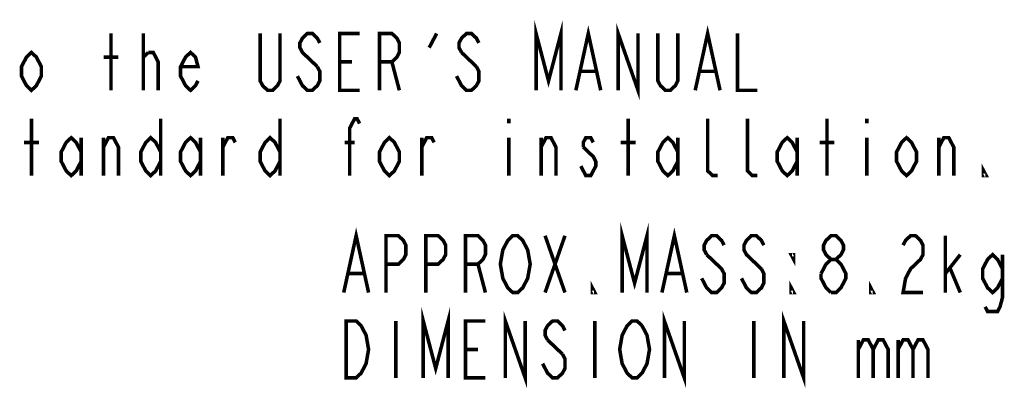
# Model space of a CAD drawing. Header units: millimetres. Extents: x 129 to 1625, y 132 to 1105.
# Tile 20 of 29: x 1403 to 1625, y 132 to 215. Entities that reach past the tile are written whole.
import ezdxf

# ---------------------------------------------------------------- set-up
doc = ezdxf.new("R2010")
doc.units = ezdxf.units.MM
doc.header["$LTSCALE"] = 92.4
doc.layers.add('ALL_NOTE', color=7, linetype='CONTINUOUS')

msp = doc.modelspace()

# ---------------------------------------------------------------- linework, layer by layer
at = {"layer": 'ALL_NOTE', "color": 2, "linetype": 'CONTINUOUS', "const_width": 0.8}
for points in [[(1519.4369, 198.9369), (1519.4369, 211.7369), (1522.2369, 201.0703), (1525.0368, 211.7369), (1525.0368, 198.9369)], [(1528.3968, 198.9369), (1531.1969, 211.7369), (1533.9969, 198.9369)], [(1537.9169, 198.9369), (1537.9169, 211.7369), (1542.3969, 198.9369), (1542.3969, 211.7369)], [(1555.2768, 198.9369), (1558.0769, 211.7369), (1560.8769, 198.9369)], [(1423.6769, 198.9369), (1423.6769, 211.7369)], [(1430.9568, 198.9369), (1430.9568, 211.7369)], [(1461.7569, 211.7369), (1461.7569, 201.0703), (1461.1968, 200.0036), (1460.0769, 198.9369), (1458.9569, 198.9369), (1457.8368, 200.0036), (1457.2769, 201.0703), (1457.2769, 211.7369)], [(1470.7169, 209.6036), (1470.1569, 210.6703), (1469.0369, 211.7369), (1467.9168, 211.7369), (1466.7969, 210.6703), (1466.2368, 209.6036), (1466.2368, 208.5369), (1466.7969, 207.4703), (1470.1569, 204.2702)], [(1479.6768, 198.9369), (1475.1969, 198.9369), (1475.1969, 211.7369), (1479.6768, 211.7369)], [(1484.1569, 198.9369), (1484.1569, 211.7369), (1486.9569, 211.7369), (1488.0768, 210.6703), (1488.6369, 209.6036), (1488.6369, 207.4703), (1488.0768, 206.4036), (1486.9569, 205.3369), (1484.1569, 205.3369)], [(1495.3569, 208.5369), (1497.0369, 211.7369)], [(1506.5568, 209.6036), (1505.9969, 210.6703), (1504.8768, 211.7369), (1503.7569, 211.7369), (1502.6369, 210.6703), (1502.0769, 209.6036), (1502.0769, 208.5369), (1502.6369, 207.4703)], [(1551.3569, 211.7369), (1551.3569, 201.0703), (1550.7969, 200.0036), (1549.6769, 198.9369), (1548.5568, 198.9369), (1547.4369, 200.0036), (1546.8768, 201.0703), (1546.8768, 211.7369)], [(1564.7969, 211.7369), (1564.7969, 198.9369), (1569.2769, 198.9369)], [(1407.9969, 202.1369), (1406.8769, 200.0036), (1405.7568, 198.9369), (1404.6369, 200.0036), (1403.5169, 202.1369), (1403.5169, 204.2702), (1404.6369, 206.4036), (1405.7568, 207.4703), (1406.8769, 206.4036), (1407.9969, 204.2702), (1407.9969, 202.1369)], [(1421.9969, 206.4036), (1425.3569, 206.4036)], [(1430.9568, 206.4036), (1432.0769, 207.4703)], [(1432.0769, 207.4703), (1433.1969, 207.4703), (1434.3168, 205.3369), (1434.3168, 198.9369)], [(1443.2769, 201.0703), (1442.7168, 200.0036), (1441.5969, 198.9369), (1440.4769, 200.0036), (1439.3568, 202.1369), (1439.3568, 204.2702), (1440.4769, 206.4036), (1441.5969, 207.4703), (1442.7168, 206.4036), (1443.2769, 204.2702), (1439.3568, 204.2702)], [(1502.6369, 207.4703), (1505.9969, 204.2702)], [(1470.1569, 204.2702), (1470.7169, 203.2036), (1470.7169, 201.0703), (1470.1569, 200.0036), (1469.0369, 198.9369), (1467.9168, 198.9369), (1466.7969, 200.0036), (1466.2368, 201.0703), (1465.6769, 202.1369)], [(1475.1969, 205.3369), (1477.9968, 205.3369)], [(1486.9569, 205.3369), (1488.6369, 198.9369)], [(1505.9969, 204.2702), (1506.5568, 203.2036), (1506.5568, 201.0703), (1505.9969, 200.0036), (1504.8768, 198.9369), (1503.7569, 198.9369), (1502.6369, 200.0036), (1502.0769, 201.0703), (1501.5168, 202.1369)], [(1529.5169, 203.2036), (1532.8769, 203.2036)], [(1556.3969, 203.2036), (1559.7569, 203.2036)], [(1405.7568, 179.7369), (1405.7568, 192.5369)], [(1434.8769, 192.5369), (1434.8769, 179.7369)], [(1461.7569, 192.5369), (1461.7569, 179.7369)], [(1477.4369, 179.7369), (1477.4369, 190.4036), (1478.5569, 192.5369), (1479.1169, 192.5369), (1479.6768, 191.4702)], [(1513.2768, 192.5369), (1513.2768, 191.4702)], [(1540.1568, 179.7369), (1540.1568, 192.5369)], [(1560.3168, 179.7369), (1559.1969, 179.7369), (1558.0769, 180.8036), (1558.0769, 192.5369)], [(1569.2769, 179.7369), (1568.1569, 179.7369), (1567.0368, 180.8036), (1567.0368, 192.5369)], [(1584.9569, 179.7369), (1584.9569, 192.5369)], [(1593.9168, 192.5369), (1593.9168, 191.4702)], [(1416.9569, 182.9369), (1415.8368, 180.8036), (1414.7169, 179.7369), (1413.5969, 180.8036), (1412.4768, 182.9369), (1412.4768, 185.0702), (1413.5969, 187.2036), (1414.7169, 188.2703), (1415.8368, 187.2036), (1416.9569, 185.0702)], [(1416.9569, 188.2703), (1416.9569, 179.7369)], [(1421.9969, 179.7369), (1421.9969, 188.2703)], [(1421.9969, 186.1369), (1423.1169, 188.2703), (1424.2368, 188.2703), (1425.3569, 186.1369), (1425.3569, 179.7369)], [(1434.8769, 182.9369), (1433.7569, 180.8036), (1432.6368, 179.7369), (1431.5169, 180.8036), (1430.3969, 182.9369), (1430.3969, 185.0702), (1431.5169, 187.2036), (1432.6368, 188.2703), (1433.7569, 187.2036), (1434.8769, 185.0702)], [(1443.8369, 182.9369), (1442.7168, 180.8036), (1441.5969, 179.7369), (1440.4769, 180.8036), (1439.3568, 182.9369), (1439.3568, 185.0702), (1440.4769, 187.2036), (1441.5969, 188.2703), (1442.7168, 187.2036), (1443.8369, 185.0702)], [(1443.8369, 188.2703), (1443.8369, 179.7369)], [(1448.8769, 179.7369), (1448.8769, 188.2703)], [(1448.8769, 186.1369), (1449.9969, 188.2703), (1451.1168, 188.2703), (1451.6769, 187.2036)], [(1461.7569, 182.9369), (1460.6369, 180.8036), (1459.5168, 179.7369), (1458.3969, 180.8036), (1457.2769, 182.9369), (1457.2769, 185.0702), (1458.3969, 187.2036), (1459.5168, 188.2703), (1460.6369, 187.2036), (1461.7569, 185.0702)], [(1488.6369, 182.9369), (1487.5169, 180.8036), (1486.3968, 179.7369), (1485.2769, 180.8036), (1484.1569, 182.9369), (1484.1569, 185.0702), (1485.2769, 187.2036), (1486.3968, 188.2703), (1487.5169, 187.2036), (1488.6369, 185.0702), (1488.6369, 182.9369)], [(1493.6769, 179.7369), (1493.6769, 188.2703)], [(1493.6769, 186.1369), (1494.7968, 188.2703), (1495.9169, 188.2703), (1496.4768, 187.2036)], [(1513.2768, 188.2703), (1513.2768, 179.7369)], [(1520.5569, 179.7369), (1520.5569, 188.2703)], [(1520.5569, 186.1369), (1521.6768, 188.2703), (1522.7969, 188.2703), (1523.9169, 186.1369), (1523.9169, 179.7369)], [(1532.3169, 187.2036), (1531.7568, 188.2703), (1530.6369, 188.2703), (1530.0768, 187.2036), (1530.0768, 186.1369)], [(1551.3569, 182.9369), (1550.2368, 180.8036), (1549.1169, 179.7369), (1547.9969, 180.8036), (1546.8768, 182.9369), (1546.8768, 185.0702), (1547.9969, 187.2036), (1549.1169, 188.2703), (1550.2368, 187.2036), (1551.3569, 185.0702)], [(1551.3569, 188.2703), (1551.3569, 179.7369)], [(1578.2369, 182.9369), (1577.1168, 180.8036), (1575.9969, 179.7369), (1574.8769, 180.8036), (1573.7568, 182.9369), (1573.7568, 185.0702), (1574.8769, 187.2036), (1575.9969, 188.2703), (1577.1168, 187.2036), (1578.2369, 185.0702)], [(1578.2369, 188.2703), (1578.2369, 179.7369)], [(1593.9168, 188.2703), (1593.9168, 179.7369)], [(1605.1169, 182.9369), (1603.9968, 180.8036), (1602.8769, 179.7369), (1601.7569, 180.8036), (1600.6368, 182.9369), (1600.6368, 185.0702), (1601.7569, 187.2036), (1602.8769, 188.2703), (1603.9968, 187.2036), (1605.1169, 185.0702), (1605.1169, 182.9369)], [(1610.1569, 179.7369), (1610.1569, 188.2703)], [(1610.1569, 186.1369), (1611.2769, 188.2703), (1612.3968, 188.2703), (1613.5169, 186.1369), (1613.5169, 179.7369)], [(1404.0768, 187.2036), (1407.4368, 187.2036)], [(1476.3168, 187.2036), (1478.5569, 187.2036)], [(1530.0768, 186.1369), (1532.3169, 184.0036), (1532.8769, 182.9369), (1532.8769, 181.8703), (1532.3169, 180.8036), (1531.7568, 179.7369), (1530.6369, 179.7369), (1530.0768, 180.8036), (1529.5169, 181.8703)], [(1538.4768, 187.2036), (1541.8368, 187.2036)], [(1583.2769, 187.2036), (1586.6369, 187.2036)], [(1620.7968, 179.7369), (1620.2369, 179.7369), (1620.2369, 180.8036), (1620.7968, 179.7369)], [(1538.8234, 153.4073), (1538.8234, 166.2073), (1541.6234, 155.5406), (1544.4234, 166.2073), (1544.4234, 153.4073)], [(1476.1034, 153.4073), (1478.9034, 166.2073), (1481.7034, 153.4073)], [(1485.6234, 153.4073), (1485.6234, 166.2073), (1488.4234, 166.2073), (1489.5434, 165.1406), (1490.1034, 164.074), (1490.1034, 161.9406), (1489.5434, 160.8739), (1488.4234, 159.8073), (1485.6234, 159.8073)], [(1494.5834, 153.4073), (1494.5834, 166.2073), (1497.3834, 166.2073), (1498.5034, 165.1406), (1499.0634, 164.074), (1499.0634, 161.9406), (1498.5034, 160.8739), (1497.3834, 159.8073), (1494.5834, 159.8073)], [(1503.5434, 153.4073), (1503.5434, 166.2073), (1506.3434, 166.2073), (1507.4634, 165.1406), (1508.0234, 164.074), (1508.0234, 161.9406), (1507.4634, 160.8739), (1506.3434, 159.8073), (1503.5434, 159.8073)], [(1516.9834, 155.5406), (1516.4234, 154.4739), (1515.3034, 153.4073), (1514.1834, 153.4073), (1513.0634, 154.4739), (1512.5034, 155.5406), (1511.9434, 156.6073), (1511.3834, 159.8073), (1511.9434, 163.0073), (1512.5034, 164.074), (1513.0634, 165.1406), (1514.1834, 166.2073), (1515.3034, 166.2073), (1516.4234, 165.1406), (1516.9834, 164.074), (1517.5434, 163.0073), (1518.1034, 159.8073), (1517.5434, 156.6073), (1516.9834, 155.5406)], [(1521.4634, 166.2073), (1525.9434, 153.4073)], [(1521.4634, 153.4073), (1525.9434, 166.2073)], [(1547.7834, 153.4073), (1550.5834, 166.2073), (1553.3834, 153.4073)], [(1561.7834, 164.074), (1561.2234, 165.1406), (1560.1034, 166.2073), (1558.9834, 166.2073), (1557.8634, 165.1406), (1557.3034, 164.074), (1557.3034, 163.0073), (1557.8634, 161.9406)], [(1570.7434, 164.074), (1570.1834, 165.1406), (1569.0634, 166.2073), (1567.9434, 166.2073), (1566.8234, 165.1406), (1566.2634, 164.074), (1566.2634, 163.0073), (1566.8234, 161.9406), (1570.1834, 158.7406)], [(1585.8634, 160.8739), (1584.7434, 161.9406), (1584.1834, 163.0073), (1584.1834, 164.074), (1584.7434, 165.1406), (1585.8634, 166.2073), (1586.9834, 166.2073), (1588.1034, 165.1406), (1588.6634, 164.074), (1588.6634, 163.0073), (1588.1034, 161.9406), (1586.9834, 160.8739)], [(1602.1034, 164.074), (1602.6634, 165.1406), (1603.7834, 166.2073), (1604.9034, 166.2073), (1606.0234, 165.1406), (1606.5834, 164.074), (1606.5834, 161.9406), (1606.0234, 160.8739), (1604.9034, 159.8073), (1603.7834, 158.7406), (1602.6634, 156.6073), (1602.1034, 153.4073), (1606.5834, 153.4073)], [(1611.6234, 153.4073), (1611.6234, 166.2073)], [(1557.8634, 161.9406), (1561.2234, 158.7406), (1561.7834, 157.674), (1561.7834, 155.5406), (1561.2234, 154.4739), (1560.1034, 153.4073), (1558.9834, 153.4073), (1557.8634, 154.4739), (1557.3034, 155.5406), (1556.7434, 156.6073)], [(1577.4634, 161.9406), (1577.4634, 160.8739), (1576.9034, 161.9406), (1577.4634, 161.9406)], [(1611.6234, 157.674), (1614.9834, 161.9406)], [(1624.5034, 156.6073), (1623.3834, 154.4739), (1622.2634, 153.4073), (1621.1434, 154.4739), (1620.0234, 156.6073), (1620.0234, 158.7406), (1621.1434, 160.8739), (1622.2634, 161.9406), (1623.3834, 160.8739), (1624.5034, 158.7406)], [(1624.5034, 161.9406), (1624.5034, 152.3406), (1623.9434, 150.2073), (1623.3834, 149.1406), (1621.1434, 149.1406), (1620.5834, 150.2073)], [(1506.3434, 159.8073), (1508.0234, 153.4073)], [(1583.6234, 157.674), (1584.7434, 159.8073), (1585.8634, 160.8739), (1586.9834, 160.8739), (1588.1034, 159.8073), (1588.6634, 158.7406), (1589.2234, 157.674), (1589.2234, 156.6073), (1588.6634, 155.5406), (1588.1034, 154.4739), (1586.9834, 153.4073), (1585.8634, 153.4073)], [(1477.2234, 157.674), (1480.5834, 157.674)], [(1548.9034, 157.674), (1552.2634, 157.674)], [(1570.1834, 158.7406), (1570.7434, 157.674), (1570.7434, 155.5406), (1570.1834, 154.4739), (1569.0634, 153.4073), (1567.9434, 153.4073), (1566.8234, 154.4739), (1566.2634, 155.5406), (1565.7034, 156.6073)], [(1585.8634, 153.4073), (1584.7434, 154.4739), (1584.1834, 155.5406), (1583.6234, 156.6073), (1583.6234, 157.674)], [(1612.7434, 158.7406), (1614.9834, 153.4073)], [(1532.6634, 153.4073), (1532.1034, 153.4073), (1532.1034, 154.4739), (1532.6634, 153.4073)], [(1577.4634, 153.4073), (1576.9034, 153.4073), (1576.9034, 154.4739), (1577.4634, 153.4073)], [(1595.3834, 153.4073), (1594.8234, 153.4073), (1594.8234, 154.4739), (1595.3834, 153.4073)], [(1494.0234, 134.2073), (1494.0234, 147.0073), (1496.8234, 136.3406), (1499.6234, 147.0073), (1499.6234, 134.2073)], [(1512.5034, 134.2073), (1512.5034, 147.0073), (1516.9834, 134.2073), (1516.9834, 147.0073)], [(1548.3434, 134.2073), (1548.3434, 147.0073), (1552.8234, 134.2073), (1552.8234, 147.0073)], [(1575.2234, 134.2073), (1575.2234, 147.0073), (1579.7034, 134.2073), (1579.7034, 147.0073)], [(1476.6634, 147.0073), (1478.9034, 147.0073), (1480.0234, 145.9406), (1480.5834, 144.874), (1481.1434, 143.8073), (1481.7034, 140.6073), (1481.1434, 137.4073), (1480.5834, 136.3406), (1480.0234, 135.2739), (1478.9034, 134.2073), (1476.6634, 134.2073), (1476.6634, 147.0073)], [(1487.8634, 147.0073), (1487.8634, 134.2073)], [(1508.0234, 134.2073), (1503.5434, 134.2073), (1503.5434, 147.0073), (1508.0234, 147.0073)], [(1525.9434, 144.874), (1525.3834, 145.9406), (1524.2634, 147.0073), (1523.1434, 147.0073), (1522.0234, 145.9406), (1521.4634, 144.874), (1521.4634, 143.8073), (1522.0234, 142.7406)], [(1532.6634, 147.0073), (1532.6634, 134.2073)], [(1543.8634, 136.3406), (1543.3034, 135.2739), (1542.1834, 134.2073), (1541.0634, 134.2073), (1539.9434, 135.2739), (1539.3834, 136.3406), (1538.8234, 137.4073), (1538.2634, 140.6073), (1538.8234, 143.8073), (1539.3834, 144.874), (1539.9434, 145.9406), (1541.0634, 147.0073), (1542.1834, 147.0073), (1543.3034, 145.9406)], [(1568.5034, 147.0073), (1568.5034, 134.2073)], [(1543.3034, 145.9406), (1544.4234, 143.8073), (1544.9834, 140.6073), (1544.4234, 137.4073), (1543.8634, 136.3406)], [(1522.0234, 142.7406), (1525.3834, 139.5406)], [(1592.0234, 142.7406), (1592.0234, 134.2073)], [(1592.0234, 140.6073), (1593.1434, 142.7406), (1594.2634, 142.7406), (1595.3834, 140.6073), (1595.3834, 134.2073)], [(1595.3834, 140.6073), (1596.5034, 142.7406), (1597.6234, 142.7406), (1598.7434, 140.6073), (1598.7434, 134.2073)], [(1600.9834, 142.7406), (1600.9834, 134.2073)], [(1600.9834, 140.6073), (1602.1034, 142.7406), (1603.2234, 142.7406), (1604.3434, 140.6073), (1604.3434, 134.2073)], [(1604.3434, 140.6073), (1605.4634, 142.7406), (1606.5834, 142.7406), (1607.7034, 140.6073), (1607.7034, 134.2073)], [(1503.5434, 140.6073), (1506.3434, 140.6073)], [(1525.3834, 139.5406), (1525.9434, 138.474), (1525.9434, 136.3406), (1525.3834, 135.2739), (1524.2634, 134.2073), (1523.1434, 134.2073), (1522.0234, 135.2739), (1521.4634, 136.3406), (1520.9034, 137.4073)]]:
    msp.add_lwpolyline(points, dxfattribs=at)

doc.saveas('drawing.dxf')
